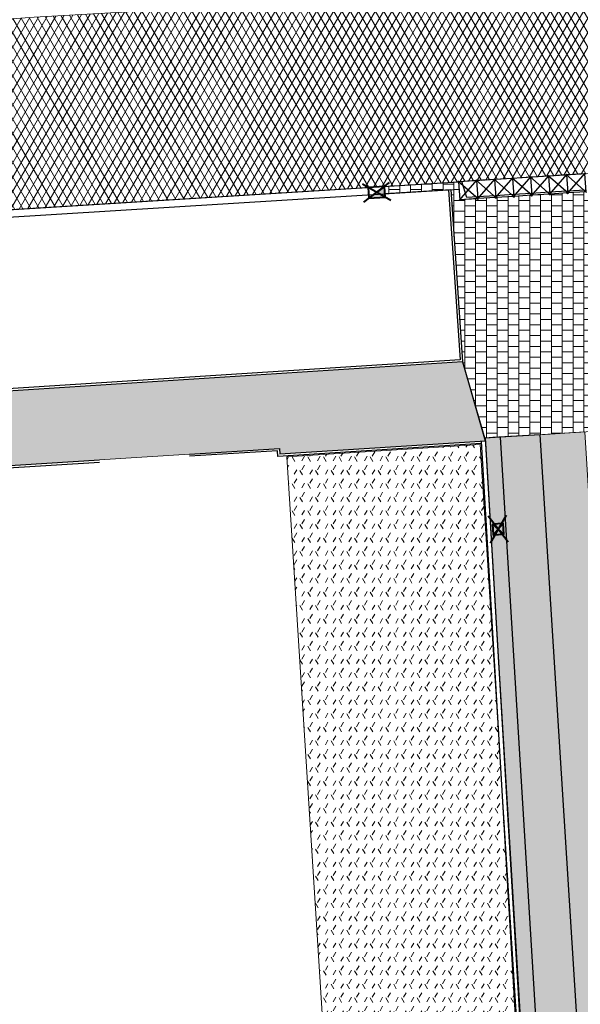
# Model space of a CAD drawing. Header units: metres. Extents: x -1 to 162893, y -2 to 502950.
# Tile 5 of 107: x 162435 to 162451, y 502631 to 502658. Entities that reach past the tile are written whole.
import ezdxf

# ---------------------------------------------------------------- set-up
doc = ezdxf.new("R2010")
doc.units = ezdxf.units.M
for name, color, linetype, lineweight in [('V-BH-RI-GWA_KOLK-S', 30, 'Continuous', 40), ('V-BH-VH-GOOT_BSS_KEIFORMAAT_4STREK-G', 5, 'Continuous', 30), ('V-BH-VH-KANTOPSLUITING_OPSLUITBAND_60X200-G', 150, 'Continuous', 30), ('V-BH-VH-KANTOPSLUITING_TROTTOIRBAND_180 200-G', 6, 'Continuous', 30), ('V-BH-VH-KANTOPSLUITING_VOORKANTBAND-G', 2, 'Continuous', 30), ('V-BH-VH-MATERIAALGRENS-G', 7, 'Continuous', 30), ('V-WE-GR-BEPLANTING-A-250', 92, 'Continuous', 18), ('V-WE-VH-GESLOTENVERHARDING_ASFALT-A-200', 12, 'Continuous', 18), ('V-WE-VH-KANTOPSLUITING_OPSLUITBAND_120X250-G', 150, 'Continuous', 30), ('V-WE-VH-OPENVERHARDING_TEGEL-A', 92, 'Continuous', 18), ('V-WE-VH-VERHARDING_STRAATBAKSTEEN-A', 240, 'Continuous', 13), ('V01-WE-VH-OPENVERHARDING_TEGEL-A', 92, 'Continuous', 18)]:
    doc.layers.add(name, color=color, linetype=linetype, lineweight=lineweight)
for name, color, linetype, lineweight, true_color in [('V-WE-GR-BEPLANTING_CULTUUR-A', 92, 'Continuous', 13, 0x00bd00), ('V-WE-VH-KANTOPSLUITING_ELEMENT_INRIT-S', 252, 'Continuous', 30, 0x696969), ('V-WE-VH-VERHARDING_ASFALT-A', 252, 'Continuous', 13, 0x696969), ('V-WE-VH-VERHARDING_BSS_DUBBELKLINKER_KF_ROOD_HALFSTEENSVERBAND-A', 13, 'Continuous', 13, 0xbd7e7e), ('V-WE-VH-VERHARDING_TEGEL_300x300x45_GRIJS-A', 253, 'Continuous', 13, 0x828282), ('V-WE-VH-VERHARDING_TEGEL_300x300x60_GRIJS-A', 15, 'Continuous', 13, 0x815656)]:
    doc.layers.add(name, color=color, linetype=linetype, lineweight=lineweight, true_color=true_color)
doc.layers.add('X-XX-AL-HULPLIJN 01-G', color=1, linetype='Continuous', lineweight=18, true_color=0xff0000, plot=False)
pattern_1 = [(0, (0, 0), (0.3, 0.15), [0.3, -0.3]), (90, (0, 0), (-0.3, 1.83697019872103e-17), [])]

# ---------------------------------------------------------------- blocks, each defined once
blk = doc.blocks.new('V-SVH-INRITELEMENT_180 200_160X500X500_MIDDEN78')
at = {"layer": 'V-WE-VH-KANTOPSLUITING_ELEMENT_INRIT-S'}
for p, q in [((0, 0), (-0.499003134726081, -0.03155743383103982)), ((-0.4862932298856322, -0.5517924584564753), (0.0185481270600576, 0.02121295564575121)), ((0, 0), (0.03155743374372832, -0.4990031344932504)), ((0.0526301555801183, -0.5177104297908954), (-0.5203752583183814, -0.01286907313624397)), ((-0.499003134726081, -0.03155743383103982), (-0.4674457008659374, -0.5305605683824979)), ((0.028401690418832, -0.4491028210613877), (-0.4706014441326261, -0.4806602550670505)), ((0.03155743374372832, -0.4990031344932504), (-0.4674457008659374, -0.5305605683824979))]:
    blk.add_line(p, q, dxfattribs=at)
blk = doc.blocks.new('V-SVH-INRITELEMENT_180 200_160X500X500_MIDDEN79')
at = {"layer": 'V-WE-VH-KANTOPSLUITING_ELEMENT_INRIT-S'}
for p, q in [((0, 0), (-0.4990031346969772, -0.03155743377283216)), ((-0.4862932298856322, -0.551792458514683), (0.0185481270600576, 0.02121295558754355)), ((0, 0), (0.03155743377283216, -0.4990031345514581)), ((0.05263015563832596, -0.5177104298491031), (-0.5203752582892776, -0.01286907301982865)), ((-0.4990031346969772, -0.03155743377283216), (-0.4674457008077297, -0.5305605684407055)), ((0.0284016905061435, -0.4491028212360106), (-0.4706014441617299, -0.4806602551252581)), ((0.03155743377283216, -0.4990031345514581), (-0.4674457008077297, -0.5305605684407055))]:
    blk.add_line(p, q, dxfattribs=at)
blk = doc.blocks.new('V-SVH-INRITELEMENT_180 200_160X500X500_MIDDEN80')
at = {"layer": 'V-WE-VH-KANTOPSLUITING_ELEMENT_INRIT-S'}
for p, q in [((0, 0), (-0.4990031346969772, -0.03155743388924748)), ((-0.4862932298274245, -0.5517924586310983), (0.01854812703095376, 0.02121295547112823)), ((0, 0), (0.03155743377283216, -0.4990031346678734)), ((0.05263015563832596, -0.5177104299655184), (-0.5203752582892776, -0.01286907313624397)), ((-0.4990031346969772, -0.03155743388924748), (-0.4674457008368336, -0.5305605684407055)), ((0.02840169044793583, -0.449102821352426), (-0.4706014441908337, -0.4806602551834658)), ((0.03155743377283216, -0.4990031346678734), (-0.4674457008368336, -0.5305605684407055))]:
    blk.add_line(p, q, dxfattribs=at)
blk = doc.blocks.new('V-SVH-INRITELEMENT_180 200_160X500X500_MIDDEN81')
at = {"layer": 'V-WE-VH-KANTOPSLUITING_ELEMENT_INRIT-S'}
for p, q in [((0, 0), (-0.4990031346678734, -0.03155743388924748)), ((-0.4862932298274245, -0.5517924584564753), (0.01854812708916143, 0.0212129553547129)), ((0, 0), (0.03155743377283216, -0.4990031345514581)), ((0.05263015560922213, -0.5177104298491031), (-0.5203752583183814, -0.01286907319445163)), ((-0.4990031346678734, -0.03155743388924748), (-0.4674457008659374, -0.5305605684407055)), ((0.028401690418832, -0.4491028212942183), (-0.4706014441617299, -0.4806602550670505)), ((0.03155743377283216, -0.4990031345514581), (-0.4674457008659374, -0.5305605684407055))]:
    blk.add_line(p, q, dxfattribs=at)
blk = doc.blocks.new('V-SVH-INRITELEMENT_180 200_160X500X500_MIDDEN82')
at = {"layer": 'V-WE-VH-KANTOPSLUITING_ELEMENT_INRIT-S'}
for p, q in [((0, 0), (-0.4990031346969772, -0.03155743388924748)), ((-0.486293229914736, -0.55179245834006), (0.0185481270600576, 0.0212129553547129)), ((0, 0), (0.03155743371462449, -0.4990031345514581)), ((0.0526301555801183, -0.5177104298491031), (-0.5203752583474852, -0.01286907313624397)), ((-0.4990031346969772, -0.03155743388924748), (-0.4674457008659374, -0.5305605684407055)), ((0.028401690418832, -0.449102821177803), (-0.4706014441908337, -0.4806602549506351)), ((0.03155743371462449, -0.4990031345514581), (-0.4674457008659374, -0.5305605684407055))]:
    blk.add_line(p, q, dxfattribs=at)
blk = doc.blocks.new('V-SVH-INRITELEMENT_180 200_160X500X500_RECHTS5')
at = {"layer": 'V-WE-VH-KANTOPSLUITING_ELEMENT_INRIT-S'}
for p, q in [((0, 0), (-0.4990031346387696, -0.03155743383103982)), ((-0.4862932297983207, -0.55179245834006), (0.01854812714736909, 0.0212129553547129)), ((0, 0), (0.03155743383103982, -0.4990031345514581)), ((0.0526301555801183, -0.5177104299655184), (-0.5203752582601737, -0.01286907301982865)), ((-0.4990031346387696, -0.03155743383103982), (-0.4674457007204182, -0.5305605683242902)), ((-0.2710001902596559, -0.4680372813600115), (-0.4044551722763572, -0.02557813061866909)), ((0.03155743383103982, -0.4990031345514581), (-0.4674457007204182, -0.5305605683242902)), ((0.0284016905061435, -0.449102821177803), (-0.2710001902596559, -0.4680372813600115))]:
    blk.add_line(p, q, dxfattribs=at)
blk = doc.blocks.new('V-SVH-INRITELEMENT_180 200_160X500X500_MIDDEN83')
at = {"layer": 'V-WE-VH-KANTOPSLUITING_ELEMENT_INRIT-S'}
for p, q in [((0, 0), (-0.499003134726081, -0.03155743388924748)), ((-0.486293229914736, -0.5517924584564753), (0.01854812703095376, 0.02121295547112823)), ((0, 0), (0.03155743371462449, -0.4990031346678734)), ((0.05263015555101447, -0.5177104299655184), (-0.5203752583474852, -0.01286907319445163)), ((-0.499003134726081, -0.03155743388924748), (-0.4674457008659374, -0.5305605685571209)), ((0.02840169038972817, -0.449102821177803), (-0.4706014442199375, -0.4806602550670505)), ((0.03155743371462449, -0.4990031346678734), (-0.4674457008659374, -0.5305605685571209))]:
    blk.add_line(p, q, dxfattribs=at)
blk = doc.blocks.new('V-SRI-KOLK_TROTTOIR-SO48')
at = {"layer": 'V-BH-RI-GWA_KOLK-S', "linetype": 'Continuous'}
blk.add_hatch(color=256, dxfattribs=at).paths.add_polyline_path([(-0.2152898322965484, -0.1636315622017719), (0.2338483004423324, -0.1357938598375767), (0.2152898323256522, 0.1636315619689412)])
at = {"layer": 'V-BH-RI-GWA_KOLK-S', "ltscale": 0.01999999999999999}
for p, q in [((0.3897471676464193, -0.2263230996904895), (-0.3897471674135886, 0.2263230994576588)), ((-0.3588163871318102, -0.2727192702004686), (0.3588163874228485, 0.2727192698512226))]:
    blk.add_line(p, q, dxfattribs=at)
at = {"layer": 'V-BH-RI-GWA_KOLK-S', "ltscale": 0.2}
blk.add_line((0.2152898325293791, 0.1636315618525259), (-0.2152898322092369, -0.1636315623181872), dxfattribs=at)
at = {"layer": 'V-BH-RI-GWA_KOLK-S', "ltscale": 0.2, "flags": 128}
blk.add_lwpolyline([(0.2152898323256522, 0.1636315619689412), (-0.2338483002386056, 0.1357938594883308), (-0.2152898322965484, -0.1636315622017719), (0.2338483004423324, -0.1357938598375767), (0.2152898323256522, 0.1636315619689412)], dxfattribs=at)
blk = doc.blocks.new('V-SRI-KOLK_STRAAT_300X300-SO108')
at = {"layer": 'V-BH-RI-GWA_KOLK-S', "ltscale": 0.02}
for p, q in [((0.4229121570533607, -0.3489560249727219), (-0.1235125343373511, 0.3679261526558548)), ((0.3754868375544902, 0.399543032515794), (-0.0760872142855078, -0.3805729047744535))]:
    blk.add_line(p, q, dxfattribs=at)
at = {"layer": 'V-BH-RI-GWA_KOLK-S', "ltscale": 0.2}
for p, q in [((-0.009485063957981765, 0.1496998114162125), (0.3088846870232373, -0.1307296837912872)), ((0.009485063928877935, -0.1496998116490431), (0.2899145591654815, 0.1686699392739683))]:
    blk.add_line(p, q, dxfattribs=at)
at = {"layer": 'V-BH-RI-GWA_KOLK-S', "ltscale": 0.2, "flags": 128}
blk.add_lwpolyline([(-0.009485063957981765, 0.1496998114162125), (0.009485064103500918, -0.1496998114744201), (0.3088846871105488, -0.1307296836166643), (0.289914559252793, 0.1686699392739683), (-0.009485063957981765, 0.1496998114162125)], dxfattribs=at)

msp = doc.modelspace()

# ---------------------------------------------------------------- hatches: boundary and pattern name
at = {"layer": 'V-BH-VH-GOOT_BSS_KEIFORMAAT_4STREK-G'}
h = msp.add_hatch(dxfattribs=at)
h.set_pattern_fill('AVH-BSS_KEIFORMAAT_HALFST', color=256, angle=90, pattern_type=2)
h.set_pattern_definition([(90, (0, 0), (-0.105, 0.105), [0.105, -0.105]), (180, (0, 0), (-1.285879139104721e-17, -0.105), [])])
h.paths.add_polyline_path([(162450.6758098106, 502605.3472813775), (162451.0975129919, 502605.3737798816), (162448.5848580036, 502646.5840039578), (162448.1656589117, 502646.558042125)])
at = {"layer": 'V-WE-GR-BEPLANTING-A-250'}
h = msp.add_hatch(dxfattribs=at)
h.set_pattern_fill('AGR-BEPLANTING_SOORT_02-SO', color=256, scale=0.5, pattern_type=2)
h.set_pattern_definition([(59.99999999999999, (0, 0), (-0.2165065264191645, 0.3749996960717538), [0.144338, -0.288675]), (59.99999999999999, (0, 0.25), (-0.2165065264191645, 0.3749996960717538), [0.144338, -0.288675]), (300.0000000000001, (0, 0.25), (0.4330125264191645, 3.039282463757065e-07), [0.144338, -0.288675])])
h.paths.add_polyline_path([(162443.9616291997, 502625.6536062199), (162449.3205867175, 502625.9942054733), (162448.0249976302, 502646.378885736), (162442.6660401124, 502646.0382864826)])
at = {"layer": 'V-WE-VH-GESLOTENVERHARDING_ASFALT-A-200'}
h = msp.add_hatch(dxfattribs=at)
h.set_pattern_fill('AVH-ASFALT-SO', color=256, scale=0.2, pattern_type=2)
h.set_pattern_definition([(59.99999999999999, (0, 0), (-0.1732050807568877, 0.1), []), (120, (0, 0), (-0.1732050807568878, -0.09999999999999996), [])])
h.paths.add_polyline_path([(162409.603, 502651.345), (162408.1049999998, 502651.254), (162406.1940000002, 502651.1340000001), (162405.1877143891, 502651.0694192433), (162404.908, 502656.3430000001), (162406.8500000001, 502656.4079999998), (162409.0370000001, 502656.524), (162409.705, 502656.574), (162435.1661497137, 502658.1960092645), (162435.6650454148, 502658.2268816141), (162443.6517940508, 502658.6871491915), (162443.6521693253, 502658.6875703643), (162444.1511913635, 502658.7163284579), (162444.1508291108, 502658.7226144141), (162473.8, 502660.602), (162474.1298879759, 502655.3273216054), (162454.4138148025, 502654.1072878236), (162453.9148080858, 502654.0757263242), (162447.4279170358, 502653.6654891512), (162447.4280380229, 502653.6635760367), (162427.8480000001, 502652.4499999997)])
edge = h.paths.add_edge_path()
edge.add_arc((162405.7205876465, 502665.9688492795), 9.688381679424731, 194.8762794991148, 261.6162627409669)
edge.add_line((162404.308, 502656.3840000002), (162404.908, 502656.3430000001))
edge.add_line((162404.908, 502656.3430000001), (162405.1877143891, 502651.0694192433))
edge.add_line((162405.1877143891, 502651.0694192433), (162399.338, 502650.6940000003))
edge.add_arc((162399.883791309, 502640.9541058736), 9.755174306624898, 93.20731084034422, 150.7849600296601)
edge.add_line((162391.3695338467, 502645.7154970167), (162391.369, 502645.7146138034))
edge.add_line((162391.369, 502645.7146138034), (162391.362, 502645.7020000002))
edge.add_line((162391.362, 502645.7020000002), (162391.1827924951, 502645.3003280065))
edge.add_line((162391.1827924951, 502645.3003280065), (162386.1356214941, 502647.487164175))
edge.add_line((162386.1356214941, 502647.487164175), (162386.9, 502649.2600000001))
edge.add_line((162386.9, 502649.2600000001), (162387.69, 502651.1900000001))
edge.add_line((162387.69, 502651.1900000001), (162388.28, 502652.7500000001))
edge.add_line((162388.28, 502652.7500000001), (162388.91, 502654.5100000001))
edge.add_line((162388.91, 502654.5100000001), (162389.41, 502656.2700000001))
edge.add_line((162389.41, 502656.2700000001), (162389.74, 502657.8800000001))
edge.add_line((162389.74, 502657.8800000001), (162390.03, 502659.6900000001))
edge.add_line((162390.03, 502659.6900000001), (162390.34, 502661.92))
edge.add_line((162390.34, 502661.92), (162390.51, 502663.6900000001))
edge.add_line((162390.51, 502663.6900000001), (162390.5849683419, 502665.6766610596))
edge.add_line((162390.5849683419, 502665.6766610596), (162396.0510786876, 502666.0088469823))
edge.add_line((162396.0510786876, 502666.0088469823), (162396.1379946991, 502664.5410895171))
edge.add_line((162396.1379946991, 502664.5410895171), (162396.137957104, 502664.5410250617))
edge.add_line((162396.137957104, 502664.5410250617), (162396.1380000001, 502664.5410000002))
edge.add_arc((162405.7205876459, 502665.9688492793), 9.68838167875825, 188.4749781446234, 192.5724449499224)
edge.add_line((162396.2645182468, 502663.8599417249), (162396.2933631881, 502663.7114648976))
edge.add_line((162396.2933631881, 502663.7114648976), (162396.3569367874, 502663.4815249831))
at = {"layer": 'V-WE-VH-OPENVERHARDING_TEGEL-A'}
h = msp.add_hatch(dxfattribs=at)
h.set_pattern_fill('AVH-TEGEL_300X300_HALFST', color=256, pattern_type=2)
h.set_pattern_definition(pattern_1)
h.paths.add_polyline_path([(162448.1655548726, 502646.5597888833), (162448.1473841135, 502646.5562076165), (162447.536, 502648.6700000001), (162447.2113169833, 502653.4497598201), (162445.3851691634, 502653.3365746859), (162445.3727968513, 502653.5361916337), (162447.4280372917, 502653.6635759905), (162447.4594744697, 502653.1664860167), (162447.9441134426, 502653.1971350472), (162447.9396300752, 502653.1768115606), (162447.979550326, 502653.1793361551), (162447.9726279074, 502653.1989383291), (162448.4431165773, 502653.2286924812), (162448.4386332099, 502653.2083689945), (162448.4785534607, 502653.2108935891), (162448.471631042, 502653.230495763), (162448.942119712, 502653.260249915), (162448.9376363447, 502653.2399264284), (162448.9775565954, 502653.242451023), (162448.9706341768, 502653.262053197), (162449.4411228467, 502653.2918073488), (162449.4366394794, 502653.271483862), (162449.4765597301, 502653.2740084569), (162449.4696373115, 502653.2936106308), (162449.9401259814, 502653.3233647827), (162449.935642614, 502653.3030412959), (162449.9755628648, 502653.3055658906), (162449.9686404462, 502653.3251680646), (162450.4391291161, 502653.3549222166), (162450.4346457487, 502653.3345987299), (162450.4745659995, 502653.3371233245), (162450.4676435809, 502653.3567254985), (162450.9381322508, 502653.3864796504), (162450.9336488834, 502653.3661561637), (162450.9735691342, 502653.3686807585), (162450.9666467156, 502653.3882829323), (162451.4371353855, 502653.4180370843), (162451.4326520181, 502653.3977135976), (162451.4725722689, 502653.4002381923), (162451.4656498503, 502653.4198403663), (162451.9361385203, 502653.4495945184), (162451.9316551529, 502653.4292710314), (162451.9715754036, 502653.4317956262), (162451.9931295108, 502653.4531986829), (162452.4351416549, 502653.481151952), (162452.4306582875, 502653.4608284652), (162452.4705785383, 502653.46335306), (162452.4636561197, 502653.4829552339), (162452.9341447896, 502653.5127093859), (162452.9296614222, 502653.4923858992), (162452.969581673, 502653.4949104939), (162452.9626592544, 502653.5145126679), (162453.4331479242, 502653.5442668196), (162453.4286645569, 502653.5239433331), (162453.4685848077, 502653.5264679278), (162453.4616623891, 502653.5460701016), (162453.9321510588, 502653.5758242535), (162453.9276676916, 502653.555500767), (162453.9675879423, 502653.5580253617), (162453.9606655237, 502653.5776275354), (162454.4453686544, 502653.6082806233), (162454.446711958, 502653.6070971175), (162454.4509968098, 502653.5354607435), (162454.4509968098, 502653.2315053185), (162454.4691775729, 502653.2315053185), (162454.716, 502649.105), (162454.8442960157, 502647.008422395), (162454.2313622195, 502646.969034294), (162454.2330051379, 502646.9428775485), (162452.425, 502646.828), (162450.923, 502646.7370000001), (162450.9232735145, 502646.7325828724), (162448.5848579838, 502646.5840039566), (162448.377, 502646.5720000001), (162448.1656589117, 502646.5580421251)])
at = {"layer": 'V-WE-VH-VERHARDING_BSS_DUBBELKLINKER_KF_ROOD_HALFSTEENSVERBAND-A'}
h = msp.add_hatch(dxfattribs=at)
h.set_pattern_fill('AVH-SBS_DIKFORMAAT_HALFST', color=256, scale=2, angle=183.5954109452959, pattern_type=2)
h.set_pattern_definition([(183.5954109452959, (0, 0), (0.006271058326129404, -0.09980317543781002), []), (273.5954109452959, (-0.3992127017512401, -0.02508423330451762), (0.3992127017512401, 0.02508423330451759), [0.1, -0.1]), (273.5954109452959, (-0.1933352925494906, -0.1123452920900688), (0.3992127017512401, 0.02508423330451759), [0.1, -0.1]), (183.5954109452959, (-0.1964708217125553, -0.06244370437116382), (0.01254211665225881, -0.19960635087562), [0, -0.2, 0, 0, 0]), (183.5954109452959, (-0.1901997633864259, -0.1622468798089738), (0.01254211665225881, -0.19960635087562), [0, -0.2, 0, 0, 0])])
h.paths.add_polyline_path([(162451.624, 502605.576), (162451.6168090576, 502605.5758965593), (162451.5997462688, 502605.5748207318), (162451.5825435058, 502605.5725387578), (162451.5653265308, 502605.5690173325), (162451.5482277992, 502605.5642405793), (162451.5313834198, 502605.558211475), (162451.514929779, 502605.5509526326), (162451.499, 502605.5425063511), (162451.4837204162, 502605.5329338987), (162451.469207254, 502605.5223140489), (162451.4555637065, 502605.5107409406), (162451.447, 502605.503), (162451.4428775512, 502605.4983213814), (162451.4312194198, 502605.4851717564), (162451.4206417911, 502605.4714147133), (162451.4111787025, 502605.4571758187), (162451.4028461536, 502605.442580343), (162451.3956431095, 502605.4277503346), (162451.3895529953, 502605.4128020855), (162451.3832137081, 502605.3917324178), (162451.0975129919, 502605.3737798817), (162450.7937998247, 502610.3550000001), (162450.817, 502610.3550000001), (162450.817, 502610.855), (162450.7633140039, 502610.855), (162448.5848579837, 502646.5840039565), (162449.693, 502646.648), (162452.273, 502605.5650000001), (162452.2797387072, 502605.4480672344), (162451.8549298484, 502605.4213735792), (162451.8516119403, 502605.4294060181), (162451.8440122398, 502605.4447207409), (162451.8355384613, 502605.4592346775), (162451.8262968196, 502605.4728877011), (162451.8163963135, 502605.4856360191), (162451.8009999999, 502605.503), (162451.7950526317, 502605.5083211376), (162451.7723402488, 502605.5272341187), (162451.749, 502605.5425063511), (162451.7241037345, 502605.5550834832), (162451.6963684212, 502605.5652964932), (162451.6660506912, 502605.5724381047), (162451.6500600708, 502605.5746380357), (162451.6336153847, 502605.5758150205), (162451.6236810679, 502605.5758632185)])
at = {"layer": 'V01-WE-VH-OPENVERHARDING_TEGEL-A'}
h = msp.add_hatch(dxfattribs=at)
h.set_pattern_fill('AVH-TEGEL_300X300_HALFST', color=256, pattern_type=2)
h.set_pattern_definition(pattern_1)
edge = h.paths.add_edge_path()
edge.add_arc((162627.3808135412, 502775.5408340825), 0.5000000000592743, 92.78974867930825, 183.9481949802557)
edge.add_line((162626.8820001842, 502775.5064068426), (162626.882, 502775.5064095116))
edge.add_line((162626.882, 502775.5064095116), (162626.882, 502775.5062649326))
edge.add_arc((162627.4232934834, 502775.5056324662), 0.5412938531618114, 179.9330536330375, 180.0669463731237)
edge.add_line((162626.8819999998, 502775.5049999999), (162626.2, 502787.031))
edge.add_line((162626.2, 502787.031), (162626.1952967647, 502787.1032010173))
edge.add_arc((162626.6942392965, 502787.1357025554), 0.4999999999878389, 183.727029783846, 273.2892340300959)
edge.add_line((162626.7229275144, 502786.6365262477), (162626.6614531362, 502786.6324214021))
edge.add_line((162626.6614531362, 502786.6324214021), (162626.7040000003, 502786.635))
edge.add_line((162626.7040000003, 502786.635), (162627.164, 502786.67))
edge.add_line((162627.164, 502786.67), (162627.803, 502776.062))
edge.add_line((162627.803, 502776.062), (162627.3564780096, 502776.0402415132))
edge = h.paths.add_edge_path()
edge.add_arc((162627.4795028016, 502774.4666394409), 0.4999999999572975, 189.5311365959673, 274.434869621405)
edge.add_line((162627.5181657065, 502773.9681365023), (162627.929, 502774))
edge.add_line((162627.929, 502774), (162628.572, 502763.431))
edge.add_line((162628.572, 502763.431), (162628.1335287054, 502763.4061386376))
edge.add_arc((162628.1618332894, 502762.9069404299), 0.5000000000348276, 93.24520124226, 182.8978858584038)
edge.add_line((162627.6624726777, 502762.8816623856), (162627.662, 502762.891))
edge.add_line((162627.662, 502762.891), (162626.9860000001, 502774.3730000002))
edge.add_arc((162627.4390552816, 502774.4334990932), 0.457076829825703, 187.6060401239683, 188.6541645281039)
edge.add_line((162626.987182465, 502774.3647227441), (162626.988, 502774.359))
edge.add_line((162626.988, 502774.359), (162626.99, 502774.346))
edge.add_line((162626.99, 502774.346), (162626.996, 502774.32))
edge.add_line((162626.996, 502774.32), (162626.999, 502774.306))
edge.add_line((162626.999, 502774.306), (162627.003, 502774.2940000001))
edge.add_line((162627.003, 502774.2940000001), (162627.012, 502774.268))
edge.add_line((162627.012, 502774.268), (162627.0193736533, 502774.2524285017))
edge.add_line((162627.0193736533, 502774.2524285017), (162626.9971923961, 502774.3165528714))
edge.add_arc((162627.4390552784, 502774.4334990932), 0.457076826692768, 192.4768148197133, 194.8243614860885, ccw=False)
edge.add_line((162626.9927730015, 502774.3347501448), (162626.9864049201, 502774.3838476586))
edge = h.paths.add_edge_path()
edge.add_arc((162629.707149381, 502737.8325094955), 0.4999999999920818, 93.52145337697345, 181.2028842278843)
edge.add_line((162629.207259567, 502737.8220131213), (162629.206, 502737.8819999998))
edge.add_line((162629.206, 502737.8819999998), (162627.715, 502761.8439999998))
edge.add_line((162627.715, 502761.8439999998), (162627.7141440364, 502761.8609093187))
edge.add_arc((162628.2135046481, 502761.8861873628), 0.500000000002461, 182.8978858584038, 273.2670969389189)
edge.add_line((162628.242, 502761.3869999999), (162628.696, 502761.4129999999))
edge.add_line((162628.696, 502761.4129999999), (162630.106, 502738.3579999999))
edge.add_line((162630.106, 502738.3579999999), (162629.6764382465, 502738.3315654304))
h.paths.add_polyline_path([(-0.819406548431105, -1.554399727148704), (47.99027967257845, -1.554399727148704), (47.99027967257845, 3.362039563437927), (-0.819406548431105, 3.362039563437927)], flags=9)
h = msp.add_hatch(dxfattribs=at)
h.set_pattern_fill('AVH-TEGEL_300X300_HALFST', color=256, pattern_type=2)
h.set_pattern_definition(pattern_1)
edge = h.paths.add_edge_path()
edge.add_arc((162409.031909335, 502657.0026232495), 0.278650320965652, 188.3743670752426, 269.46839606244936, ccw=False)
edge.add_line((162408.7562300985, 502656.9620404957), (162408.7554208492, 502657.013878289))
edge.add_line((162408.7554208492, 502657.013878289), (162407.3060000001, 502656.9369999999))
edge.add_line((162407.3060000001, 502656.9369999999), (162407.221, 502656.939))
edge.add_line((162407.221, 502656.939), (162407.0728233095, 502659.2672141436))
edge.add_line((162407.0728233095, 502659.2672141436), (162409.5017452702, 502659.4173421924))
edge.add_line((162409.5017452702, 502659.4173421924), (162417.3110000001, 502659.9086496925))
edge.add_line((162417.3110000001, 502659.9086496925), (162417.3110000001, 502659.5641653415))
edge.add_line((162417.3110000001, 502659.5641653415), (162418.1110000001, 502659.5641653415))
edge.add_line((162418.1110000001, 502659.5641653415), (162418.1110000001, 502659.9623525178))
edge.add_line((162418.1110000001, 502659.9623525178), (162435.5066193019, 502661.0433013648))
edge.add_line((162435.5066193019, 502661.0433013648), (162435.2684460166, 502659.5021801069))
edge.add_line((162435.2684460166, 502659.5021801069), (162435.2627462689, 502659.5018207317))
edge.add_line((162435.2627462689, 502659.5018207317), (162435.2455435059, 502659.4995387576))
edge.add_line((162435.2455435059, 502659.4995387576), (162435.2283265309, 502659.4960173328))
edge.add_line((162435.2283265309, 502659.4960173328), (162435.2112277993, 502659.4912405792))
edge.add_line((162435.2112277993, 502659.4912405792), (162435.1943834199, 502659.4852114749))
edge.add_line((162435.1943834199, 502659.4852114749), (162435.1779297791, 502659.4779526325))
edge.add_line((162435.1779297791, 502659.4779526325), (162435.1620000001, 502659.469506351))
edge.add_line((162435.1620000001, 502659.469506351), (162435.1467204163, 502659.4599338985))
edge.add_line((162435.1467204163, 502659.4599338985), (162435.1322072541, 502659.4493140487))
edge.add_line((162435.1322072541, 502659.4493140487), (162435.1185637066, 502659.4377409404))
edge.add_line((162435.1185637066, 502659.4377409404), (162435.1058775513, 502659.4253213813))
edge.add_line((162435.1058775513, 502659.4253213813), (162435.0942194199, 502659.4121717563))
edge.add_line((162435.0942194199, 502659.4121717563), (162435.0836417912, 502659.3984147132))
edge.add_line((162435.0836417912, 502659.3984147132), (162435.0741787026, 502659.3841758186))
edge.add_line((162435.0741787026, 502659.3841758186), (162435.0658461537, 502659.3695803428))
edge.add_line((162435.0658461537, 502659.3695803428), (162435.0586431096, 502659.3547503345))
edge.add_line((162435.0586431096, 502659.3547503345), (162435.0525529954, 502659.3398020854))
edge.add_line((162435.0525529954, 502659.3398020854), (162435.0435789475, 502659.3099753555))
edge.add_line((162435.0435789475, 502659.3099753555), (162435.0385560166, 502659.2808493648))
edge.add_line((162435.0385560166, 502659.2808493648), (162435.0370000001, 502659.2529999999))
edge.add_line((162435.0370000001, 502659.2529999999), (162435.0385560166, 502659.2251506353))
edge.add_line((162435.0385560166, 502659.2251506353), (162435.0435789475, 502659.1960246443))
edge.add_line((162435.0435789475, 502659.1960246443), (162435.0525529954, 502659.1661979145))
edge.add_line((162435.0525529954, 502659.1661979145), (162435.0586431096, 502659.1512496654))
edge.add_line((162435.0586431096, 502659.1512496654), (162435.0658461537, 502659.136419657))
edge.add_line((162435.0658461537, 502659.136419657), (162435.0741787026, 502659.1218241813))
edge.add_line((162435.0741787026, 502659.1218241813), (162435.0836417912, 502659.1075852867))
edge.add_line((162435.0836417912, 502659.1075852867), (162435.0942194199, 502659.0938282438))
edge.add_line((162435.0942194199, 502659.0938282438), (162435.1058775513, 502659.0806786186))
edge.add_line((162435.1058775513, 502659.0806786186), (162435.1185637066, 502659.0682590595))
edge.add_line((162435.1185637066, 502659.0682590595), (162435.1322072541, 502659.0566859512))
edge.add_line((162435.1322072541, 502659.0566859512), (162435.1467204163, 502659.0460661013))
edge.add_line((162435.1467204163, 502659.0460661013), (162435.1620000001, 502659.0364936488))
edge.add_line((162435.1620000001, 502659.0364936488), (162435.1779297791, 502659.0280473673))
edge.add_line((162435.1779297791, 502659.0280473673), (162435.1940704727, 502659.0209265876))
edge.add_line((162435.1940704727, 502659.0209265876), (162435.143789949, 502658.6955820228))
edge.add_line((162435.143789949, 502658.6955820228), (162435.135118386, 502658.6950454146))
edge.add_line((162435.135118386, 502658.6950454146), (162435.1660000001, 502658.1959999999))
edge.add_line((162435.1660000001, 502658.1959999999), (162425.13021701, 502657.5566676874))
edge.add_line((162425.13021701, 502657.5566676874), (162425.1123230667, 502657.8561335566))
edge.add_line((162425.1123230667, 502657.8561335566), (162424.6631242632, 502657.8292926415))
edge.add_line((162424.6631242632, 502657.8292926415), (162424.6691945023, 502657.7277035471))
edge.add_line((162424.6691945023, 502657.7277035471), (162409.6911777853, 502656.7735248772))
edge.add_line((162409.6911777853, 502656.7735248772), (162409.0293239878, 502656.7239849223))
h = msp.add_hatch(dxfattribs=at)
h.set_pattern_fill('AVH-TEGEL_300X300_HALFST', color=256, pattern_type=2)
h.set_pattern_definition(pattern_1)
h.paths.add_polyline_path([(162442.476, 502646.1120000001), (162442.465, 502646.273), (162439.97, 502646.114), (162437.475, 502645.9560000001), (162426.088, 502645.234), (162423.9613010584, 502645.1244928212), (162423.9582084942, 502645.1414996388), (162423.9537959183, 502645.1586959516), (162423.9482370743, 502645.1753670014), (162423.9416119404, 502645.1914060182), (162423.9340122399, 502645.206720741), (162423.9255384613, 502645.2212346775), (162423.9162968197, 502645.2348877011), (162423.9063963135, 502645.2476360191), (162423.8850526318, 502645.2703211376), (162423.8623402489, 502645.2892341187), (162423.839, 502645.3045063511), (162423.8141037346, 502645.3170834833), (162423.7863684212, 502645.3272964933), (162423.7560506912, 502645.3344381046), (162423.7400600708, 502645.3366380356), (162423.7236153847, 502645.3378150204), (162423.7068090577, 502645.3378965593), (162423.6897462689, 502645.3368207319), (162423.6725435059, 502645.3345387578), (162423.6553265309, 502645.3310173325), (162423.6382277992, 502645.3262405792), (162423.6213834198, 502645.3202114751), (162423.6049297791, 502645.3129526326), (162423.589, 502645.3045063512), (162423.5737204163, 502645.2949338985), (162423.5592072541, 502645.2843140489), (162423.5455637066, 502645.2727409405), (162423.5328775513, 502645.2603213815), (162423.5212194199, 502645.247171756), (162423.5106417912, 502645.2334147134), (162423.5011787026, 502645.2191758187), (162423.4928461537, 502645.2045803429), (162423.4856431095, 502645.1897503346), (162423.4795529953, 502645.1748020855), (162423.4705789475, 502645.1449753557), (162423.4655560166, 502645.1158493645), (162423.4643741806, 502645.0946970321), (162421.198, 502644.9240000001), (162409.821, 502644.2020000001), (162408.5439251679, 502644.1239793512), (162408.498, 502644.3140000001), (162408.17, 502644.3140000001), (162408.1177826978, 502644.0979449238), (162407.955, 502644.0880000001), (162407.899, 502645.4100000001), (162407.8544904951, 502646.1194130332), (162409.7403175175, 502646.2348125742), (162427.8246079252, 502647.3768383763), (162427.8229818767, 502647.4093593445), (162447.536, 502648.6700000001), (162448.1701938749, 502646.4773454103), (162448.1702707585, 502646.4761466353)])
h = msp.add_hatch(dxfattribs=at)
h.set_pattern_fill('AVH-TEGEL_300X300_HALFST', color=256, pattern_type=2)
h.set_pattern_definition(pattern_1)
h.paths.add_polyline_path([(162452.2150310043, 502606.4880776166), (162453.411, 502606.5570000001), (162450.9232735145, 502646.7325828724), (162449.693, 502646.648)])

# ---------------------------------------------------------------- linework, layer by layer
at = {"layer": 'V-BH-VH-GOOT_BSS_KEIFORMAAT_4STREK-G'}
msp.add_line((162448.1655548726, 502646.5597888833), (162449.404, 502625.7670000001), dxfattribs=at)
at = {"layer": 'V-BH-VH-KANTOPSLUITING_OPSLUITBAND_60X200-G'}
for p, q in [((162447.1514549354, 502653.4456934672), (162447.472055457, 502648.7260333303)), ((162447.472055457, 502648.7260333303), (162427.8191527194, 502647.4692370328)), ((162448.0543465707, 502646.4086107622), (162442.4202116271, 502646.0483097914)), ((162426.091796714, 502645.1741202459), (162437.478796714, 502645.8961202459))]:
    msp.add_line(p, q, dxfattribs=at)
at = {"layer": 'V-BH-VH-KANTOPSLUITING_OPSLUITBAND_60X200-G', "flags": 128}
msp.add_lwpolyline([(162442.4202116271, 502646.0483097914), (162442.4092107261, 502646.2093229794), (162439.9738159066, 502646.0541214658)], dxfattribs=at)
at = {"layer": 'V-BH-VH-KANTOPSLUITING_TROTTOIRBAND_180 200-G'}
msp.add_line((162427.8603723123, 502652.2503830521), (162447.4404096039, 502653.4639590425), dxfattribs=at)
at = {"layer": 'V-BH-VH-KANTOPSLUITING_VOORKANTBAND-G'}
for p, q in [((162427.848, 502652.45), (162447.4280372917, 502653.6635759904)), ((162447.2113169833, 502653.4497598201), (162447.536, 502648.67)), ((162447.536, 502648.67), (162427.8229818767, 502647.4093593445)), ((162448.1705357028, 502646.4761635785), (162442.476, 502646.112)), ((162448.174, 502646.418), (162449.404, 502625.7670000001))]:
    msp.add_line(p, q, dxfattribs=at)
at = {"layer": 'V-BH-VH-KANTOPSLUITING_VOORKANTBAND-G', "flags": 128}
for points in [[(162439.97, 502646.114), (162442.465, 502646.273), (162442.476, 502646.112)], [(162426.088, 502645.234), (162437.475, 502645.956)]]:
    msp.add_lwpolyline(points, dxfattribs=at)
at = {"layer": 'V-BH-VH-MATERIAALGRENS-G'}
msp.add_line((162447.536, 502648.67), (162448.1705357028, 502646.4761635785), dxfattribs=at)
at = {"layer": 'V-BH-VH-MATERIAALGRENS-G', "flags": 128}
for points in [[(162523.5331663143, 502609.9975271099), (162493.443, 502608.1420000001), (162478.062, 502607.209), (162452.273, 502605.565), (162449.693, 502646.648), (162448.377, 502646.572), (162448.165021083, 502646.558), (162448.174, 502646.418)], [(162448.5848118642, 502646.5847603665), (162451.0975129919, 502605.3737798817), (162458.7797129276, 502605.8565052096), (162458.8427119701, 502604.8585203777), (162469.3923937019, 502605.5218126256), (162469.3293912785, 502606.5208510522), (162475.0577143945, 502606.8804819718), (162475.1207122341, 502605.8825161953), (162485.6403670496, 502606.543815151), (162485.577370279, 502607.5417639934), (162491.3057353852, 502607.902568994), (162491.3687385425, 502606.9035189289), (162501.8083671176, 502607.5598140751), (162501.745370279, 502608.5577639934), (162507.4737353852, 502608.918568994), (162507.5367383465, 502607.919522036), (162518.0863673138, 502608.5828109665), (162518.0233687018, 502609.5807889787), (162521.3567105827, 502609.7905423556), (162521.4197555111, 502608.7918306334), (162523.5966764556, 502608.9251007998)]]:
    msp.add_lwpolyline(points, dxfattribs=at)
at = {"layer": 'V-WE-GR-BEPLANTING_CULTUUR-A', "flags": 128}
msp.add_lwpolyline([(162443.9616291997, 502625.6536062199), (162449.3205867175, 502625.9942054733), (162448.0249976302, 502646.378885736), (162442.6660401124, 502646.0382864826), (162443.9616291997, 502625.6536062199)], dxfattribs=at)
at = {"layer": 'V-WE-VH-KANTOPSLUITING_OPSLUITBAND_120X250-G'}
msp.add_line((162448.0507791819, 502646.4685051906), (162449.2770280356, 502625.8804848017), dxfattribs=at)
at = {"layer": 'V-WE-VH-VERHARDING_ASFALT-A', "flags": 128}
msp.add_lwpolyline([(162409.603, 502651.345), (162408.1049999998, 502651.254), (162406.1940000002, 502651.1340000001), (162405.1877143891, 502651.0694192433), (162404.908, 502656.3430000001), (162406.8500000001, 502656.4079999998), (162409.0370000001, 502656.524), (162409.705, 502656.574), (162435.1661497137, 502658.1960092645), (162435.6650454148, 502658.2268816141), (162443.6517940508, 502658.6871491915), (162443.6521693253, 502658.6875703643), (162444.1511913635, 502658.7163284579), (162444.1508291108, 502658.7226144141), (162473.8, 502660.602), (162474.1298879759, 502655.3273216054), (162454.4138148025, 502654.1072878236), (162453.9148080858, 502654.0757263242), (162447.4279170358, 502653.6654891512), (162447.4280380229, 502653.6635760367), (162427.8480000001, 502652.4499999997), (162409.603, 502651.345)], dxfattribs=at)
at = {"layer": 'V-WE-VH-VERHARDING_STRAATBAKSTEEN-A', "color": 240, "flags": 128}
msp.add_lwpolyline([(162450.817, 502610.855), (162450.7633140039, 502610.855), (162448.5848579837, 502646.5840039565), (162449.693, 502646.648), (162452.273, 502605.5650000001)], dxfattribs=at)
at = {"layer": 'V-WE-VH-VERHARDING_TEGEL_300x300x45_GRIJS-A', "flags": 128}
for points in [[(162427.8229818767, 502647.4093593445), (162447.536, 502648.6700000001), (162448.1701938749, 502646.4773454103), (162448.1702707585, 502646.4761466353), (162442.476, 502646.1120000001)], [(162442.476, 502646.1120000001), (162442.465, 502646.273), (162439.97, 502646.114), (162437.475, 502645.9560000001), (162426.088, 502645.234)]]:
    msp.add_lwpolyline(points, dxfattribs=at)
at = {"layer": 'V-WE-VH-VERHARDING_TEGEL_300x300x60_GRIJS-A'}
msp.add_line((162448.1473841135, 502646.5562076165), (162454.2330051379, 502646.9428775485), dxfattribs=at)
at = {"layer": 'V-WE-VH-VERHARDING_TEGEL_300x300x60_GRIJS-A', "flags": 128}
for points in [[(162448.1655548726, 502646.5597888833), (162448.1473841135, 502646.5562076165), (162447.536, 502648.6700000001), (162447.2113169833, 502653.4497598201), (162445.3851691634, 502653.3365746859), (162445.3727968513, 502653.5361916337), (162447.4280372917, 502653.6635759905), (162447.4594744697, 502653.1664860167), (162447.9441134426, 502653.1971350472), (162447.9396300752, 502653.1768115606), (162447.979550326, 502653.1793361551), (162447.9726279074, 502653.1989383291), (162448.4431165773, 502653.2286924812), (162448.4386332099, 502653.2083689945), (162448.4785534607, 502653.2108935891), (162448.471631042, 502653.230495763), (162448.942119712, 502653.260249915), (162448.9376363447, 502653.2399264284), (162448.9775565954, 502653.242451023), (162448.9706341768, 502653.262053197), (162449.4411228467, 502653.2918073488), (162449.4366394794, 502653.271483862), (162449.4765597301, 502653.2740084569), (162449.4696373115, 502653.2936106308), (162449.9401259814, 502653.3233647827), (162449.935642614, 502653.3030412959), (162449.9755628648, 502653.3055658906), (162449.9686404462, 502653.3251680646), (162450.4391291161, 502653.3549222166), (162450.4346457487, 502653.3345987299), (162450.4745659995, 502653.3371233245), (162450.4676435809, 502653.3567254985), (162450.9381322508, 502653.3864796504)], [(162450.9232735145, 502646.7325828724), (162448.5848579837, 502646.5840039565), (162448.5848579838, 502646.5840039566), (162448.377, 502646.5720000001), (162448.1656589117, 502646.5580421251), (162448.1655548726, 502646.5597888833)]]:
    msp.add_lwpolyline(points, dxfattribs=at)
at = {"layer": 'X-XX-AL-HULPLIJN 01-G', "flags": 128}
for points in [[(162450.6758098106, 502605.3472813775), (162451.0975129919, 502605.3737798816), (162448.5848580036, 502646.5840039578), (162448.1656589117, 502646.558042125)], [(162452.2150310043, 502606.4880776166), (162453.411, 502606.5570000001), (162450.9232735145, 502646.7325828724), (162449.693, 502646.648)]]:
    msp.add_lwpolyline(points, close=True, dxfattribs=at)

# ---------------------------------------------------------------- block references
at = {"color": 7, "linetype": 'Continuous', "lineweight": 0}
for name, p in [('V-SVH-INRITELEMENT_180 200_160X500X500_RECHTS5', (162447.9269201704, 502653.697046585)), ('V-SVH-INRITELEMENT_180 200_160X500X500_MIDDEN83', (162448.4259233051, 502653.7286040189)), ('V-SVH-INRITELEMENT_180 200_160X500X500_MIDDEN82', (162448.9249264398, 502653.7601614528)), ('V-SVH-INRITELEMENT_180 200_160X500X500_MIDDEN81', (162449.4239295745, 502653.7917188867)), ('V-SVH-INRITELEMENT_180 200_160X500X500_MIDDEN80', (162449.9229327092, 502653.8232763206)), ('V-SVH-INRITELEMENT_180 200_160X500X500_MIDDEN79', (162450.4219358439, 502653.8548337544)), ('V-SVH-INRITELEMENT_180 200_160X500X500_MIDDEN78', (162450.9209389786, 502653.8863911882)), ('V-SRI-KOLK_TROTTOIR-SO48', (162445.157507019, 502653.3725600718)), ('V-SRI-KOLK_STRAAT_300X300-SO108', (162448.376600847, 502644.0256162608))]:
    msp.add_blockref(name, p, dxfattribs=at)

doc.saveas('drawing.dxf')
